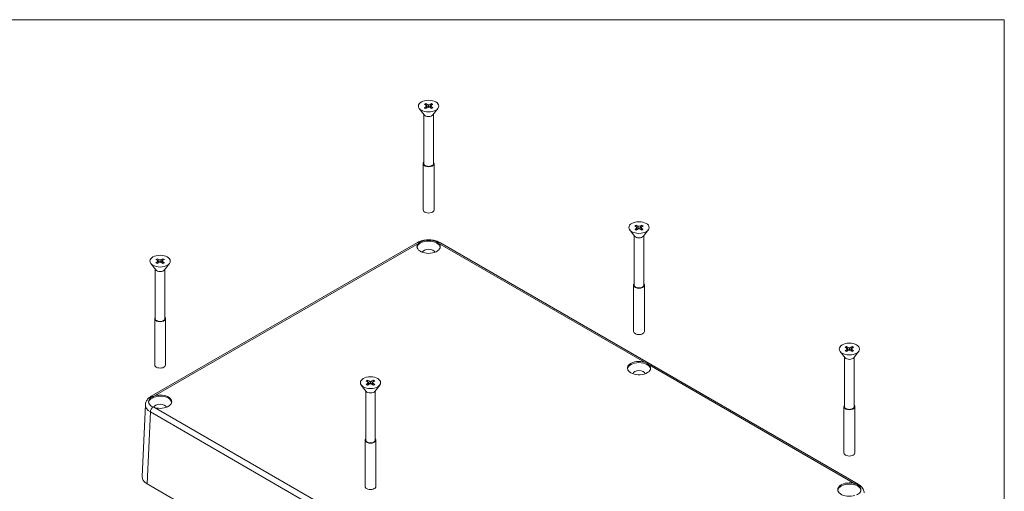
# Model space of a CAD drawing. Header units: millimetres. Extents: x 23 to 1094, y 23 to 840.
# Tile 44 of 44: x 735 to 1082, y 662 to 828. Entities that reach past the tile are written whole.
import ezdxf

# ---------------------------------------------------------------- set-up
doc = ezdxf.new("R2010")
doc.units = ezdxf.units.MM
doc.header["$LTSCALE"] = 4
for name, color, linetype, lineweight in [('Sketch Geometry (ANSI)', 7, 'Continuous', 9), ('Visible (ANSI)', 7, 'Continuous', 9), ('Visible Narrow (ANSI)', 7, 'Continuous', 9)]:
    doc.layers.add(name, color=color, linetype=linetype, lineweight=lineweight)

# ---------------------------------------------------------------- blocks, each defined once
blk = doc.blocks.new('Borders Default Border')
at = {"layer": 'Sketch Geometry (ANSI)', "flags": 128}
blk.add_lwpolyline([(8.89, 8.89), (8.89, 207.01), (270.51, 207.01), (270.51, 8.89), (8.89, 8.89)], dxfattribs=at)

msp = doc.modelspace()

# ---------------------------------------------------------------- linework, layer by layer
at = {"layer": 'Visible (ANSI)'}
for p, q in [((877.3278, 794.4759), (875.5979, 796.7092)), ((877.8696, 797.8463), (877.3746, 798.1321)), ((877.3746, 796.9762), (877.8696, 797.262)), ((877.8696, 798.4179), (878.3645, 798.1321)), ((878.0927, 797.5542), (877.8696, 797.8463)), ((877.8696, 797.262), (878.0927, 797.5542)), ((877.8696, 797.262), (877.9576, 796.7413)), ((878.3645, 796.9762), (877.8696, 796.6905)), ((878.0927, 797.5542), (878.2454, 796.9075)), ((878.1019, 797.5154), (878.2834, 797.4105)), ((878.3645, 798.1321), (878.2834, 797.4105)), ((878.2834, 797.4105), (878.8706, 797.261)), ((878.3645, 798.1321), (878.8706, 798.0032)), ((878.8706, 797.1051), (878.3645, 796.9762)), ((878.8706, 798.0032), (879.3766, 798.1321)), ((878.8706, 798.0032), (878.8706, 797.261)), ((878.8706, 797.261), (879.4577, 797.4105)), ((879.3766, 796.9762), (878.8706, 797.1051)), ((879.3766, 798.1321), (879.8716, 798.4179)), ((879.3766, 798.1321), (879.4577, 797.4105)), ((879.8716, 796.6905), (879.3766, 796.9762)), ((879.4577, 797.4105), (879.6392, 797.5154)), ((879.6484, 797.5542), (879.4957, 796.9075)), ((879.8716, 797.8463), (879.6484, 797.5542)), ((879.6484, 797.5542), (879.8716, 797.262)), ((879.8716, 797.262), (879.7835, 796.7413)), ((880.3666, 798.1321), (879.8716, 797.8463)), ((879.8716, 797.262), (880.3666, 796.9762)), ((880.4133, 794.4759), (882.1432, 796.7092)), ((877.1806, 794.666), (877.1806, 777.2479)), ((880.5606, 794.666), (880.5606, 777.2479)), ((876.9606, 777.2479), (876.9606, 760.918)), ((880.7806, 777.2479), (880.7806, 760.918)), ((952.1158, 754.9803), (951.6208, 755.266)), ((951.6208, 754.1102), (952.1158, 754.3959)), ((952.1158, 755.5518), (952.6107, 755.266)), ((952.339, 754.6881), (952.1158, 754.9803)), ((952.1158, 754.3959), (952.339, 754.6881)), ((952.1158, 754.3959), (952.2038, 753.8752)), ((952.6107, 754.1102), (952.1158, 753.8244)), ((952.339, 754.6881), (952.4916, 754.0414)), ((952.3481, 754.6493), (952.5297, 754.5445)), ((952.6107, 755.266), (952.5297, 754.5445)), ((952.5297, 754.5445), (953.1168, 754.395)), ((952.6107, 755.266), (953.1168, 755.1372)), ((953.1168, 754.239), (952.6107, 754.1102)), ((953.1168, 755.1372), (953.6228, 755.266)), ((953.1168, 755.1372), (953.1168, 754.395)), ((953.1168, 754.395), (953.7039, 754.5445)), ((953.6228, 754.1102), (953.1168, 754.239)), ((953.6228, 755.266), (954.1178, 755.5518)), ((953.6228, 755.266), (953.7039, 754.5445)), ((954.1178, 753.8244), (953.6228, 754.1102)), ((953.7039, 754.5445), (953.8854, 754.6493)), ((953.8946, 754.6881), (953.742, 754.0414)), ((954.1178, 754.9803), (953.8946, 754.6881)), ((953.8946, 754.6881), (954.1178, 754.3959)), ((954.1178, 754.3959), (954.0297, 753.8752)), ((954.6128, 755.266), (954.1178, 754.9803)), ((954.1178, 754.3959), (954.6128, 754.1102)), ((951.574, 751.6098), (949.8441, 753.8431)), ((951.4268, 751.7999), (951.4268, 734.3818)), ((954.6595, 751.6098), (956.3894, 753.8431)), ((954.8068, 751.7999), (954.8068, 734.3818)), ((874.9397, 749.4176), (780.9804, 695.1702)), ((1030.5009, 664.1433), (882.8015, 749.4176)), ((783.1172, 743.7126), (783.6122, 743.4268)), ((784.6243, 743.4268), (785.1193, 743.7126)), ((782.5755, 739.7706), (780.8456, 742.0039)), ((783.1172, 743.1411), (782.6223, 743.4268)), ((782.6223, 742.271), (783.1172, 742.5567)), ((783.3404, 742.8489), (783.1172, 743.1411)), ((783.1172, 742.5567), (783.3404, 742.8489)), ((783.1172, 742.5567), (783.2053, 742.036)), ((783.6122, 742.271), (783.1172, 741.9852)), ((783.3404, 742.8489), (783.4931, 742.2022)), ((783.3496, 742.8101), (783.5311, 742.7053)), ((783.6122, 743.4268), (783.5311, 742.7053)), ((783.5311, 742.7053), (784.1183, 742.5558)), ((783.6122, 743.4268), (784.1183, 743.298)), ((784.1183, 742.3998), (783.6122, 742.271)), ((784.1183, 743.298), (784.6243, 743.4268)), ((784.1183, 743.298), (784.1183, 742.5558)), ((784.1183, 742.5558), (784.7054, 742.7053)), ((784.6243, 742.271), (784.1183, 742.3998)), ((784.6243, 743.4268), (784.7054, 742.7053)), ((785.1193, 741.9852), (784.6243, 742.271)), ((784.7054, 742.7053), (784.8869, 742.8101)), ((784.8961, 742.8489), (784.7434, 742.2022)), ((785.1193, 743.1411), (784.8961, 742.8489)), ((784.8961, 742.8489), (785.1193, 742.5567)), ((785.1193, 742.5567), (785.0312, 742.036)), ((785.6142, 743.4268), (785.1193, 743.1411)), ((785.1193, 742.5567), (785.6142, 742.271)), ((785.661, 739.7706), (787.3909, 742.0039)), ((782.4283, 739.9607), (782.4283, 722.5426)), ((785.8083, 739.9607), (785.8083, 722.5426)), ((951.2068, 734.3818), (951.2068, 718.0519)), ((955.0268, 734.3818), (955.0268, 718.0519)), ((782.2083, 722.5426), (782.2083, 706.2127)), ((786.0283, 722.5426), (786.0283, 706.2127)), ((1026.362, 712.1142), (1025.867, 712.4)), ((1026.362, 712.6857), (1026.857, 712.4)), ((1026.857, 712.4), (1026.7759, 711.6784)), ((1026.857, 712.4), (1027.363, 712.2711)), ((1027.363, 712.2711), (1027.869, 712.4)), ((1027.869, 712.4), (1028.364, 712.6857)), ((1027.869, 712.4), (1027.9501, 711.6784)), ((1028.859, 712.4), (1028.364, 712.1142)), ((1025.8202, 708.7438), (1024.0903, 710.977)), ((1025.673, 708.9339), (1025.673, 691.5158)), ((1025.867, 711.2441), (1026.362, 711.5299)), ((1026.5852, 711.822), (1026.362, 712.1142)), ((1026.362, 711.5299), (1026.5852, 711.822)), ((1026.362, 711.5299), (1026.4501, 711.0092)), ((1026.857, 711.2441), (1026.362, 710.9583)), ((1026.5852, 711.822), (1026.7378, 711.1753)), ((1026.5943, 711.7832), (1026.7759, 711.6784)), ((1026.7759, 711.6784), (1027.363, 711.5289)), ((1027.363, 711.373), (1026.857, 711.2441)), ((1027.363, 712.2711), (1027.363, 711.5289)), ((1027.363, 711.5289), (1027.9501, 711.6784)), ((1027.869, 711.2441), (1027.363, 711.373)), ((1028.364, 710.9583), (1027.869, 711.2441)), ((1027.9501, 711.6784), (1028.1316, 711.7832)), ((1028.1408, 711.822), (1027.9882, 711.1753)), ((1028.364, 712.1142), (1028.1408, 711.822)), ((1028.1408, 711.822), (1028.364, 711.5299)), ((1028.364, 711.5299), (1028.2759, 711.0092)), ((1028.364, 711.5299), (1028.859, 711.2441)), ((1028.9057, 708.7438), (1030.6356, 710.977)), ((1029.053, 708.9339), (1029.053, 691.5158)), ((856.8217, 696.9046), (855.0918, 699.1378)), ((857.3635, 700.275), (856.8685, 700.5608)), ((856.8685, 699.4049), (857.3635, 699.6907)), ((857.3635, 700.8465), (857.8584, 700.5608)), ((857.5867, 699.9828), (857.3635, 700.275)), ((857.3635, 699.6907), (857.5867, 699.9828)), ((857.3635, 699.6907), (857.4515, 699.17)), ((857.8584, 699.4049), (857.3635, 699.1191)), ((857.5867, 699.9828), (857.7393, 699.3361)), ((857.5958, 699.944), (857.7774, 699.8392)), ((857.8584, 700.5608), (857.7774, 699.8392)), ((857.7774, 699.8392), (858.3645, 699.6897)), ((857.8584, 700.5608), (858.3645, 700.4319)), ((858.3645, 699.5338), (857.8584, 699.4049)), ((858.3645, 700.4319), (858.8705, 700.5608)), ((858.3645, 700.4319), (858.3645, 699.6897)), ((858.3645, 699.6897), (858.9516, 699.8392)), ((858.8705, 699.4049), (858.3645, 699.5338)), ((858.8705, 700.5608), (859.3655, 700.8465)), ((858.8705, 700.5608), (858.9516, 699.8392)), ((859.3655, 699.1191), (858.8705, 699.4049)), ((858.9516, 699.8392), (859.1331, 699.944)), ((859.1423, 699.9828), (858.9896, 699.3361)), ((859.3655, 700.275), (859.1423, 699.9828)), ((859.1423, 699.9828), (859.3655, 699.6907)), ((859.3655, 699.6907), (859.2774, 699.17)), ((859.8605, 700.5608), (859.3655, 700.275)), ((859.3655, 699.6907), (859.8605, 699.4049)), ((859.9072, 696.9046), (861.6371, 699.1378)), ((856.6745, 697.0947), (856.6745, 679.6766)), ((860.0545, 697.0947), (860.0545, 679.6766)), ((778.9156, 692.1706), (777.7656, 666.8139)), ((1025.453, 691.5158), (1025.453, 675.1858)), ((1029.273, 691.5158), (1029.273, 675.1858)), ((856.4545, 679.6766), (856.4545, 663.3466)), ((860.2745, 679.6766), (860.2745, 663.3466)), ((779.5206, 664.2746), (928.3695, 578.3367))]:
    msp.add_line(p, q, dxfattribs=at)
for centre in [(878.8706, 797.5542), (953.1168, 754.6881), (784.1183, 742.8489), (1027.363, 711.822), (858.3645, 699.9828)]:
    msp.add_ellipse(centre, major_axis=(-3.585, 0), ratio=0.57735027, dxfattribs=at)
for centre, major_axis, ratio, start_param, end_param in [((878.8706, 797.5542), (1.8, 0), 0.57735027, 2.16050344, 2.55188554), ((878.8706, 797.5542), (-1.8, 0), 0.57735027, 0.58970711, 0.98108922), ((878.8706, 797.5542), (1.8, 0), 0.57735027, 0.58970711, 0.98108922), ((878.8706, 797.5542), (-1.8, 0), 0.57735027, 2.16050344, 2.55188554), ((878.8706, 794.8742), (-1.69, 0), 0.57735027, 0.42053434, 2.72105832), ((878.8706, 777.2479), (1.91, 0), 0.57735027, 2.65689691, 6.76788105), ((878.8706, 777.2479), (1.69, 0), 0.57735027, 3.14159265, 6.28318531), ((878.8706, 760.918), (1.91, 0), 0.57735027, 3.14159264, 6.28318531), ((953.1168, 754.6881), (1.8, 0), 0.57735027, 2.16050344, 2.55188554), ((953.1168, 754.6881), (-1.8, 0), 0.57735027, 0.58970711, 0.98108922), ((953.1168, 754.6881), (1.8, 0), 0.57735027, 0.58970711, 0.98108922), ((953.1168, 754.6881), (-1.8, 0), 0.57735027, 2.16050344, 2.55188554), ((953.1168, 752.0082), (-1.69, 0), 0.57735027, 0.42053434, 2.72105832), ((878.8706, 747.9647), (4.1, 0), 0.57735027, 2.63848451, 6.78629345), ((878.8706, 747.5564), (4.0738, 0), 0.57735027, 0.0496305, 3.09196215), ((878.8706, 745.7818), (2.25, 0), 0.57735027, 0.15031555, 2.99127711), ((784.1183, 742.8489), (1.8, 0), 0.57735027, 2.16050344, 2.55188554), ((784.1183, 742.8489), (1.8, 0), 0.57735027, 0.58970711, 0.98108922), ((784.1183, 742.8489), (-1.8, 0), 0.57735027, 0.58970711, 0.98108922), ((784.1183, 742.8489), (-1.8, 0), 0.57735027, 2.16050344, 2.55188554), ((784.1183, 740.169), (-1.69, 0), 0.57735027, 0.42053434, 2.72105832), ((953.1168, 734.3818), (1.91, 0), 0.57735027, 2.65689691, 6.76788105), ((953.1168, 734.3818), (1.69, 0), 0.57735027, 3.14159265, 6.28318531), ((784.1183, 722.5426), (1.91, 0), 0.57735027, 2.65689691, 6.76788105), ((784.1183, 722.5426), (1.69, 0), 0.57735027, 3.14159265, 6.28318531), ((953.1168, 718.0519), (1.91, 0), 0.57735027, 3.14159265, 6.28318531), ((1027.363, 711.822), (1.8, 0), 0.57735027, 2.16050344, 2.55188554), ((1027.363, 711.822), (1.8, 0), 0.57735027, 0.58970711, 0.98108922), ((1027.363, 711.822), (-1.8, 0), 0.57735027, 0.58970711, 0.98108922), ((1027.363, 711.822), (-1.8, 0), 0.57735027, 2.16050344, 2.55188554), ((784.1183, 706.2127), (1.91, 0), 0.57735027, 3.14159264, 6.28318531), ((953.1168, 705.0986), (4.1, 0), 0.57735027, 1.06768818, 6.78629345), ((953.1168, 704.6903), (4.0738, 0), 0.57735027, 0.0496305, 3.09196215), ((1027.363, 709.1421), (-1.69, 0), 0.57735027, 0.42053434, 2.72105832), ((953.1168, 702.9157), (2.25, 0), 0.57735027, 0.15031555, 2.99127711), ((858.3645, 699.9828), (1.8, 0), 0.57735027, 2.16050344, 2.55188554), ((858.3645, 699.9828), (-1.8, 0), 0.57735027, 0.58970711, 0.98108922), ((858.3645, 699.9828), (1.8, 0), 0.57735027, 0.58970711, 0.98108922), ((858.3645, 699.9828), (-1.8, 0), 0.57735027, 2.16050344, 2.55188554), ((784.1183, 692.8511), (4.0738, 0), 0.57735027, 0.0496305, 3.1007934), ((784.1183, 693.2594), (4.1, 0), 0.57735027, 4.20928084, 8.35708978), ((858.3645, 697.3029), (-1.69, 0), 0.57735027, 0.42053434, 2.72105832), ((784.1183, 691.0765), (2.25, 0), 0.57735027, 0.15031555, 2.99219734), ((1027.363, 691.5158), (1.91, 0), 0.57735027, 2.65689691, 6.76788105), ((1027.363, 691.5158), (1.69, 0), 0.57735027, 3.14159265, 6.28318531), ((858.3645, 679.6766), (1.91, 0), 0.57735027, 2.65689691, 6.76788105), ((858.3645, 679.6766), (1.69, 0), 0.57735027, 3.14159265, 6.28318531), ((1027.363, 675.1858), (1.91, 0), 0.57735027, 3.14159264, 6.28318531), ((783.7676, 666.7233), (-6.0041, 0), 0.57695479, 6.25702329, 7.06824085), ((1027.363, 662.2325), (-4.1, 0), 0.57735027, 4.20928084, 8.35708978), ((1027.363, 661.8243), (4.0738, 0), 0.57735027, 0.04079925, 3.09196215), ((858.3645, 663.3466), (1.91, 0), 0.57735027, 3.14159265, 6.28318531)]:
    msp.add_ellipse(centre, major_axis=major_axis, ratio=ratio, start_param=start_param, end_param=end_param, dxfattribs=at)
for points, degree in [([(877.8579, 797.8531), (877.8628, 798.1287), (877.8696, 798.4179)], 2), ([(879.8833, 797.8531), (879.8784, 798.1287), (879.8716, 798.4179)], 2), ([(952.1041, 754.987), (952.109, 755.2626), (952.1158, 755.5518)], 2), ([(954.1295, 754.987), (954.1246, 755.2626), (954.1178, 755.5518)], 2), ([(875.2786, 749.106), (875.3753, 749.2075), (875.4842, 749.3019), (875.6024, 749.3896)], 3), ([(882.1388, 749.3896), (882.2569, 749.3019), (882.3658, 749.2075), (882.4625, 749.106)], 3), ([(783.1055, 743.1478), (783.1104, 743.4234), (783.1172, 743.7126)], 2), ([(785.131, 743.1478), (785.1261, 743.4234), (785.1193, 743.7126)], 2), ([(1026.3503, 712.1209), (1026.3552, 712.3966), (1026.362, 712.6857)], 2), ([(1028.3757, 712.1209), (1028.3708, 712.3966), (1028.364, 712.6857)], 2), ([(857.3518, 700.2817), (857.3567, 700.5574), (857.3635, 700.8465)], 2), ([(859.3772, 700.2817), (859.3723, 700.5574), (859.3655, 700.8465)], 2), ([(781.6431, 695.1421), (781.8012, 695.2139), (781.9684, 695.279), (782.1414, 695.3332)], 3), ([(782.1414, 691.1856), (781.9684, 691.243), (781.8012, 691.3037), (781.6431, 691.3683)], 3), ([(1029.3398, 664.3063), (1029.5129, 664.2521), (1029.68, 664.1871), (1029.8382, 664.1153)], 3)]:
    msp.add_open_spline(points, degree=degree, dxfattribs=at)
for points, knots in [([(874.9397, 749.4176), (875.4631, 749.7198), (876.0645, 749.9552), (877.3182, 750.2721), (877.9842, 750.3605), (879.2877, 750.3924), (879.9414, 750.3396), (881.1711, 750.1061), (881.7618, 749.9225), (882.4672, 749.5997), (882.6378, 749.5121), (882.8015, 749.4176)], [0, 0, 0, 0, 0.204389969, 0.204389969, 0.403028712, 0.403028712, 0.595731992, 0.595731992, 0.787296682, 0.787296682, 0.851194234, 0.851194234, 0.851194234, 0.851194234]), ([(875.6024, 749.3896), (875.8171, 749.5498), (876.0679, 749.6917), (876.6459, 749.9414), (876.9742, 750.0455), (877.8138, 750.232), (878.3379, 750.2875), (879.3962, 750.288), (879.9205, 750.233), (880.7619, 750.047), (881.0915, 749.9428), (881.6717, 749.6925), (881.9233, 749.5503), (882.1388, 749.3896)], [-0.757876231, -0.757876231, -0.757876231, -0.757876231, -0.651232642, -0.651232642, -0.538008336, -0.538008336, -0.379296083, -0.379296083, -0.220559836, -0.220559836, -0.106971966, -0.106971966, 0, 0, 0, 0]), ([(955.0936, 707.1724), (955.4333, 707.0655), (955.7492, 706.9189), (956.282, 706.6113), (956.5198, 706.4381), (956.7087, 706.2399)], [-0.989957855, -0.989957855, -0.989957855, -0.989957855, -0.876920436, -0.876920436, -0.763883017, -0.763883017, -0.763883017, -0.763883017]), ([(778.9156, 692.1696), (778.9334, 692.563), (779.0314, 692.9546), (779.3608, 693.6809), (779.5991, 694.0226), (780.1951, 694.6472), (780.567, 694.9315), (780.9804, 695.1702)], [0, 0, 0, 0, 0.14442025, 0.14442025, 0.292602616, 0.292602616, 0.454033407, 0.454033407, 0.454033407, 0.454033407]), ([(781.6431, 691.3683), (781.3598, 691.4891), (781.1058, 691.629), (780.6554, 691.9524), (780.4656, 692.1365), (780.1242, 692.6106), (780.0214, 692.9094), (780.0205, 693.5204), (780.1224, 693.8268), (780.4629, 694.3233), (780.6529, 694.519), (781.1042, 694.8643), (781.3589, 695.0145), (781.6431, 695.1421)], [-0.757876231, -0.757876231, -0.757876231, -0.757876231, -0.651232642, -0.651232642, -0.538008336, -0.538008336, -0.379296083, -0.379296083, -0.220559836, -0.220559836, -0.106971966, -0.106971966, 0, 0, 0, 0]), ([(1029.8382, 664.1153), (1030.1214, 663.988), (1030.3755, 663.8384), (1030.8259, 663.4944), (1031.0156, 663.2994), (1031.3571, 662.8039), (1031.4598, 662.4976), (1031.4607, 661.8866), (1031.3589, 661.5876), (1031.0183, 661.1125), (1030.8284, 660.9277), (1030.377, 660.603), (1030.1223, 660.4626), (1029.8382, 660.3415)], [-0.757876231, -0.757876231, -0.757876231, -0.757876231, -0.651232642, -0.651232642, -0.538008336, -0.538008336, -0.379296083, -0.379296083, -0.220559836, -0.220559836, -0.106971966, -0.106971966, 0, 0, 0, 0]), ([(1030.5009, 664.1433), (1031.0092, 663.8498), (1031.4565, 663.4863), (1032.1385, 662.65), (1032.3855, 662.1655), (1032.5348, 661.4884), (1032.5578, 661.3159), (1032.5656, 661.1427)], [0, 0, 0, 0, 0.198507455, 0.198507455, 0.389887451, 0.389887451, 0.453437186, 0.453437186, 0.453437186, 0.453437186])]:
    msp.add_open_spline(points, degree=3, knots=knots, dxfattribs=at)
at = {"layer": 'Visible Narrow (ANSI)'}
for p, q in [((875.2786, 749.106), (782.1414, 695.3332)), ((955.0936, 707.1724), (882.4625, 749.106)), ((1029.3398, 664.3063), (956.7087, 706.2399)), ((780.6701, 689.6181), (779.5206, 664.2746)), ((928.3695, 604.3438), (780.6701, 689.6181)), ((782.1414, 691.1856), (854.7725, 649.252))]:
    msp.add_line(p, q, dxfattribs=at)
for centre, major_axis, ratio, start_param, end_param in [((875.6897, 748.1186), (-0.75, 1.299), 0.57735027, 5.58020237, 6.28318531), ((882.0515, 748.1186), (0.75, 1.299), 0.57735027, 0, 0.70298294), ((781.7304, 693.8711), (-0.75, 1.299), 0.57735027, 5.58020237, 6.28318531), ((784.9156, 692.0347), (-6.0019, 0.068), 0.57710305, 6.26383692, 7.0747752), ((781.7304, 690.1982), (0.75, 1.299), 0.57735027, 0.86781339, 2.33001455), ((1029.7509, 662.8443), (0.75, 1.299), 0.57735027, 0, 0.70298294)]:
    msp.add_ellipse(centre, major_axis=major_axis, ratio=ratio, start_param=start_param, end_param=end_param, dxfattribs=at)

# ---------------------------------------------------------------- block references
at = {"xscale": 4, "yscale": 4, "zscale": 4}
msp.add_blockref('Borders Default Border', (0, 0), dxfattribs=at)

doc.saveas('drawing.dxf')
